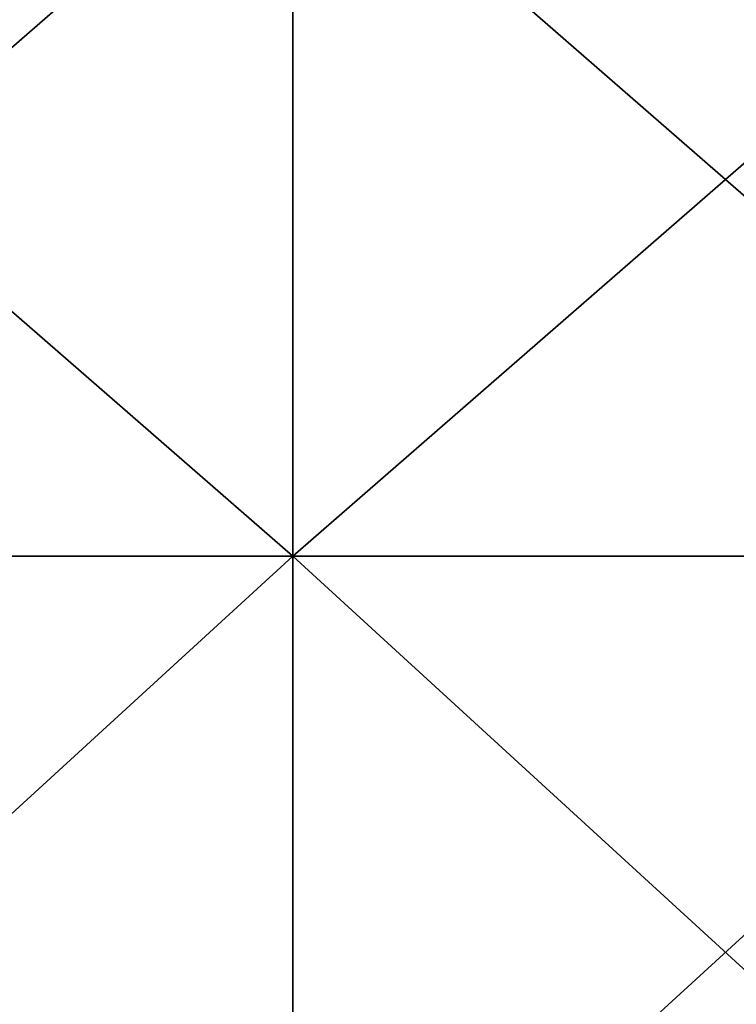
# Model space of a CAD drawing. Extents: x -1633 to 62, y -535 to 375.
# Tile 185 of 256: x -372 to -308, y -5 to 83. Entities that reach past the tile are written whole.
import ezdxf

# ---------------------------------------------------------------- set-up
doc = ezdxf.new("R2010")
doc.units = 0
doc.header["$LTSCALE"] = 33.374815
doc.layers.add('409', color=7, linetype='CONTINUOUS')
doc.layers.add('411', color=7, linetype='CONTINUOUS')

msp = doc.modelspace()

# ---------------------------------------------------------------- linework, layer by layer
at = {"layer": '409', "color": 7, "linetype": 'CONTINUOUS'}
for points in [[(-424.315, 35.198, -222.23), (-424.315, 102.148, -200.476), (-347.429, 35.198, -222.23), (-424.315, 35.198, -222.23)], [(-347.429, 35.198, -222.23), (-424.315, 102.148, -200.476), (-347.429, 102.148, -200.476), (-347.429, 35.198, -222.23)], [(-347.429, 35.198, -222.23), (-347.429, 102.148, -200.476), (-270.544, 35.198, -222.23), (-347.429, 35.198, -222.23)], [(-270.544, 35.198, -222.23), (-347.429, 102.148, -200.476), (-270.544, 102.148, -200.476), (-270.544, 35.198, -222.23)], [(-424.315, -35.198, -222.23), (-424.315, 35.198, -222.23), (-347.429, -35.198, -222.23), (-424.315, -35.198, -222.23)], [(-347.429, -35.198, -222.23), (-424.315, 35.198, -222.23), (-347.429, 35.198, -222.23), (-347.429, -35.198, -222.23)], [(-347.429, -35.198, -222.23), (-347.429, 35.198, -222.23), (-270.544, -35.198, -222.23), (-347.429, -35.198, -222.23)], [(-270.544, -35.198, -222.23), (-347.429, 35.198, -222.23), (-270.544, 35.198, -222.23), (-270.544, -35.198, -222.23)]]:
    msp.add_3dface(points, dxfattribs=at)
at = {"layer": '411', "color": 7, "linetype": 'CONTINUOUS'}
for points in [[(-424.315, 102.148, 200.476), (-424.315, 35.198, 222.23), (-347.429, 102.148, 200.476), (-424.315, 102.148, 200.476)], [(-347.429, 102.148, 200.476), (-424.315, 35.198, 222.23), (-347.429, 35.198, 222.23), (-347.429, 102.148, 200.476)], [(-347.429, 102.148, 200.476), (-347.429, 35.198, 222.23), (-270.544, 102.148, 200.476), (-347.429, 102.148, 200.476)], [(-270.544, 102.148, 200.476), (-347.429, 35.198, 222.23), (-270.544, 35.198, 222.23), (-270.544, 102.148, 200.476)], [(-424.315, 35.198, 222.23), (-424.315, -35.198, 222.23), (-347.429, 35.198, 222.23), (-424.315, 35.198, 222.23)], [(-347.429, 35.198, 222.23), (-424.315, -35.198, 222.23), (-347.429, -35.198, 222.23), (-347.429, 35.198, 222.23)], [(-347.429, 35.198, 222.23), (-347.429, -35.198, 222.23), (-270.544, 35.198, 222.23), (-347.429, 35.198, 222.23)], [(-270.544, 35.198, 222.23), (-347.429, -35.198, 222.23), (-270.544, -35.198, 222.23), (-270.544, 35.198, 222.23)]]:
    msp.add_3dface(points, dxfattribs=at)

doc.saveas('drawing.dxf')
